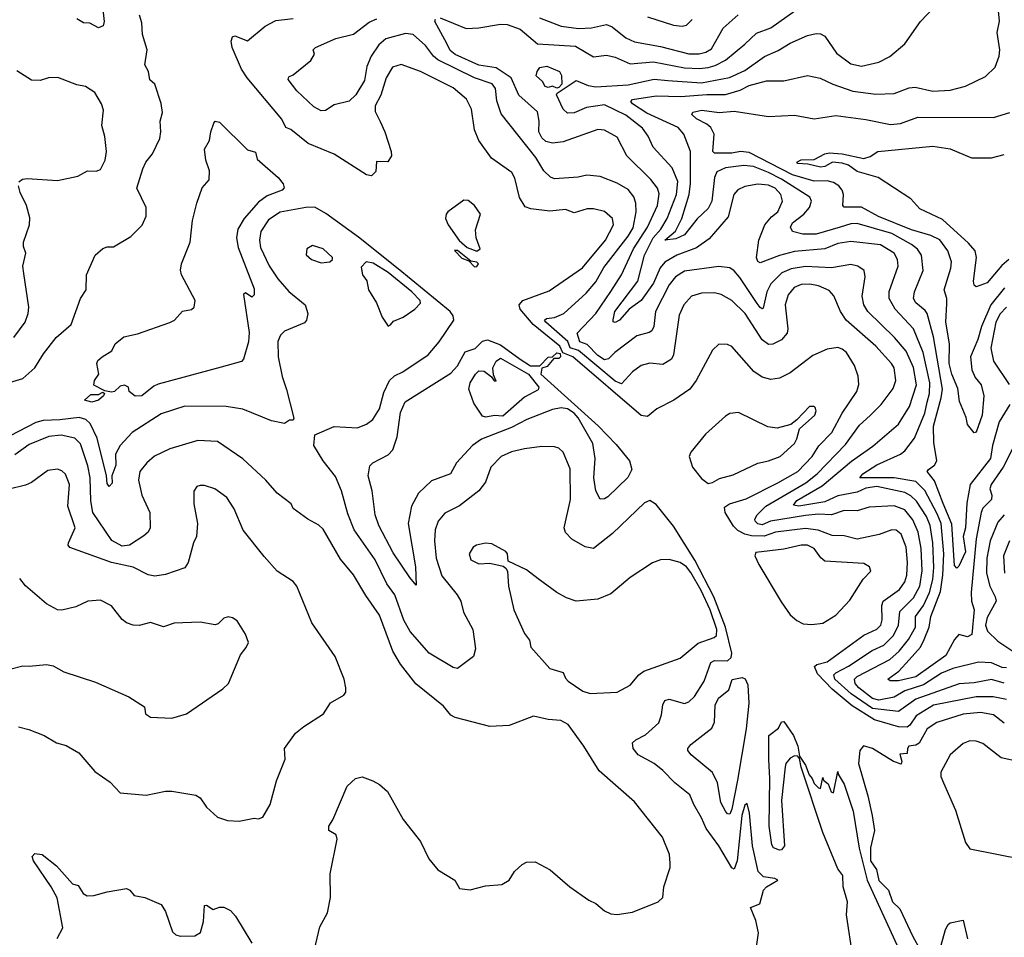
# Model space of a CAD drawing. Extents: x 1246169 to 1426871, y 660025 to 763458.
# Tile 139 of 256: x 1301221 to 1305775, y 710262 to 714504. Entities that reach past the tile are written whole.
import ezdxf

# ---------------------------------------------------------------- set-up
doc = ezdxf.new("R2010")
doc.units = 0

msp = doc.modelspace()

# ---------------------------------------------------------------- linework, layer by layer
at = {"layer": '0CON20XD'}
for points in [[(1301601.2, 714595), (1301611.2, 714495), (1301606.7, 714475), (1301585, 714466.2), (1301545, 714488), (1301515, 714488.8), (1301485, 714508)], [(1305820.7, 712535), (1305769.2, 712435), (1305713.9, 712355), (1305708.2, 712335), (1305716.7, 712305), (1305715.4, 712285), (1305676.4, 712245), (1305668.5, 712225), (1305645.5, 712104.5), (1305621.4, 711855), (1305622.9, 711815), (1305635.2, 711775), (1305625, 711661.9), (1305605, 711651.1), (1305565, 711660.8), (1305545, 711638.1), (1305503.8, 711565), (1305365, 711465.5), (1305285, 711447.4), (1305247, 711447), (1305236, 711455), (1305287.8, 711492.2), (1305335.5, 711544.5), (1305386.9, 711603.1), (1305405, 711637.6), (1305427.3, 711695), (1305434.5, 711745), (1305479.5, 711860.5), (1305490.8, 711935), (1305494.9, 712034.9), (1305482.2, 712175), (1305465, 712220), (1305407.1, 712327.1), (1305365, 712369), (1305265, 712386.4), (1305106.7, 712385), (1305121.2, 712405), (1305185, 712446.5), (1305295, 712495.3), (1305315, 712510.7), (1305360.2, 712569.8), (1305407.6, 712685), (1305418.1, 712735), (1305429.2, 712775), (1305431, 712825), (1305399.8, 712965), (1305354.8, 713075), (1305270.3, 713165), (1305242.2, 713215), (1305242.4, 713247.6), (1305283.3, 713365), (1305281.6, 713395), (1305265, 713424.6), (1305202.4, 713462.4), (1305065, 713478.4), (1305005, 713468.7), (1304945, 713444.8), (1304805, 713432.6), (1304735, 713414.3), (1304645, 713380), (1304635, 713386), (1304629.2, 713405), (1304639.7, 713485), (1304666.6, 713555), (1304697.9, 713592.1), (1304727.1, 713615), (1304749.4, 713665), (1304741.9, 713695), (1304715, 713724.8), (1304685, 713739.3), (1304635, 713743.3), (1304575, 713733.3), (1304542.3, 713717.7), (1304524.6, 713695), (1304497.2, 713592.8), (1304409.3, 713490.7), (1304351.7, 713448.3), (1304260, 713415), (1304205, 713383), (1304183.4, 713356.6), (1304152, 713285), (1304095.8, 713205), (1304039.5, 713165), (1303995, 713114.4), (1303975, 713103.3), (1303966.4, 713106.4), (1303965.7, 713115.7), (1303974.1, 713155), (1304079.2, 713295), (1304110.2, 713415), (1304150.3, 713495), (1304185.5, 713535), (1304215.5, 713585), (1304258.3, 713695), (1304264.8, 713755), (1304238.5, 713818.5), (1304150.4, 713915), (1304128, 713965), (1304101.8, 714001.8), (1304025, 714062.7), (1303925, 714110.3), (1303842.8, 714097.2), (1303785, 714072.7), (1303755, 714071.1), (1303735, 714090), (1303704.3, 714155.7), (1303706, 714164), (1303795, 714222.5), (1303849.8, 714199.8), (1303885, 714193.3), (1304035, 714202), (1304155, 714229.2), (1304218, 714222), (1304375, 714211.7), (1304503.7, 714236.3), (1304575, 714268.7), (1304665, 714332.9), (1304729.2, 714360.8), (1304785, 714394.6), (1304865, 714430), (1304905, 714439.5), (1304925, 714438.9), (1304945, 714428.1), (1304998.3, 714348.3), (1305065, 714299.7), (1305115, 714288.5), (1305195, 714308.2), (1305245, 714333.3), (1305315, 714392.9), (1305387.5, 714495), (1305481.4, 714595)], [(1305015.1, 713544.9), (1304905, 713512.9), (1304843, 713513), (1304794.7, 713524.7), (1304786.5, 713545), (1304795.4, 713565), (1304847.1, 713605), (1304874.2, 713635.8), (1304882.9, 713665), (1304875, 713683.1), (1304745, 713766.2), (1304685, 713797.2), (1304615, 713824.8), (1304570.7, 713829.3), (1304485, 713818.8), (1304445, 713800.3), (1304433.7, 713775), (1304422.3, 713665), (1304405, 713630.5), (1304355, 713583.4), (1304295, 713509.6), (1304255, 713490.3), (1304205, 713484.4), (1304253.6, 713526.4), (1304283.3, 713585), (1304317.1, 713695), (1304322.8, 713747.2), (1304323.8, 713893.8), (1304292.9, 713975), (1304266, 714006), (1304121.1, 714071.1), (1304055, 714114.4), (1304046.7, 714125), (1304054.6, 714135), (1304165, 714151.7), (1304278.2, 714148.2), (1304398.4, 714158.4), (1304485, 714158.4), (1304552.6, 714177.4), (1304595, 714199.7), (1304675, 714221.5), (1304755, 714220.4), (1304865, 714246.5), (1304923.1, 714233.1), (1304982.5, 714205), (1305075, 714174.1), (1305180.2, 714159.8), (1305265, 714163.1), (1305335, 714188.8), (1305362.6, 714192.6), (1305445, 714173.2), (1305525, 714177.7), (1305595, 714196.2), (1305688.6, 714241.4), (1305732.9, 714285), (1305750.8, 714335), (1305754.1, 714364.1), (1305741.2, 714445), (1305752.7, 714497.3), (1305748.8, 714545)], [(1301173.9, 712826.1), (1301235, 712845.2), (1301290.5, 712895), (1301331, 712959), (1301390, 713035), (1301458.9, 713095), (1301501.9, 713215), (1301528, 713255), (1301529.2, 713325), (1301570, 713415), (1301605, 713446.2), (1301625, 713453.3), (1301655, 713453.8), (1301735, 713501.2), (1301786.4, 713553.6), (1301805.6, 713595), (1301805.6, 713635), (1301762.2, 713725), (1301790.6, 713815), (1301804, 713845), (1301835, 713883.3), (1301869.4, 713955), (1301873.6, 713985), (1301870, 714035), (1301880.6, 714075), (1301874.4, 714115.6), (1301845.6, 714205), (1301823.2, 714225), (1301815.6, 714265), (1301799.6, 714295), (1301810, 714365), (1301788, 714435), (1301785, 714490), (1301774.5, 714525)], [(1305785, 711360.5), (1305723.2, 711373.2), (1305645, 711373.5), (1305447.8, 711335), (1305366.8, 711285), (1305338.1, 711241.9), (1305325, 711232.5), (1305285, 711234.8), (1305175, 711267.2), (1305071.9, 711331.9), (1304978.4, 711408.4), (1304910.3, 711480.3), (1304897.1, 711512.9), (1304907.5, 711522.5), (1304955, 711535.7), (1305125, 711658.8), (1305185, 711685.4), (1305203.2, 711705), (1305210.1, 711729.9), (1305208.1, 711795), (1305214.7, 711815), (1305290.8, 711869.2), (1305314.2, 711905), (1305324.3, 711935), (1305327.9, 711995), (1305320.6, 712065), (1305297.5, 712125), (1305275, 712143.1), (1305255, 712145.4), (1305196.4, 712123.6), (1305095, 712101.6), (1305035, 712117.2), (1304978.7, 712118.7), (1304914.3, 712144.3), (1304855, 712151), (1304715.9, 712134.1), (1304664.4, 712115.6), (1304605, 712117.3), (1304574.6, 712124.6), (1304541.9, 712141.9), (1304522.2, 712162.2), (1304484.2, 712225), (1304480.4, 712249.6), (1304503.3, 712265), (1304581.4, 712288.6), (1304727.2, 712362.8), (1304819.4, 712415), (1304886.8, 712485), (1304916.5, 712533.5), (1304976.7, 712595), (1305025.2, 712684.8), (1305092.1, 712785), (1305102.4, 712817.6), (1305099.2, 712855), (1305082.3, 712905), (1305044.4, 712965), (1305025, 712981.2), (1305005, 712988.5), (1304955, 712980.5), (1304889.1, 712950.9), (1304785, 712870.8), (1304735, 712846.2), (1304695, 712839.6), (1304655, 712851.5), (1304616.7, 712876.7), (1304515, 712992.9), (1304495, 713002.9), (1304455, 713003.8), (1304425, 712976), (1304348.9, 712835), (1304320.6, 712795), (1304245.8, 712745), (1304168, 712705), (1304125, 712669.4), (1304095, 712673.8), (1303778.5, 712945), (1303733, 712963), (1303719.1, 712995), (1303595.1, 713095.1), (1303535.8, 713165), (1303530.8, 713185), (1303548.1, 713205), (1303669.4, 713250.6), (1303823.5, 713356.5), (1303929.6, 713485), (1303967.6, 713555), (1303962.7, 713585), (1303926.3, 713616.3), (1303875, 713629.8), (1303845, 713629.2), (1303785, 713611.6), (1303745, 713626.2), (1303672.1, 713617.9), (1303585, 713628.9), (1303558.2, 713638.2), (1303532.4, 713682.4), (1303510.4, 713770.4), (1303497.6, 713797.6), (1303403.6, 713863.6), (1303344.5, 713945), (1303323.6, 713995), (1303310.6, 714090.6), (1303287, 714137), (1303225, 714189.1), (1303075, 714264.1), (1302985, 714296.7), (1302945, 714284.2), (1302916.2, 714235), (1302890.3, 714155), (1302864.5, 714105), (1302865, 714080), (1302887.5, 714032.5), (1302909.2, 713985), (1302939.2, 713895), (1302940, 713875), (1302923.9, 713846.1), (1302871.7, 713848.3), (1302867.9, 713802.1), (1302847.5, 713782.5), (1302825, 713786.2), (1302675, 713881.6), (1302555, 713931.2), (1302475.5, 713995.5), (1302451.8, 714005), (1302433.5, 714043.5), (1302272.2, 714235), (1302246.7, 714275), (1302203.7, 714375), (1302198.1, 714405), (1302205.6, 714424.4), (1302215, 714428.9), (1302275, 714406.1), (1302355.9, 714474.1), (1302405, 714500.8), (1302485, 714509.4)], [(1305775, 711436.4), (1305715, 711454), (1305635, 711438.4), (1305566.4, 711433.6), (1305365, 711362.6), (1305285, 711305.2), (1305165, 711319.4), (1305066.4, 711386.4), (1304991.7, 711455), (1304985.8, 711475), (1304995.9, 711484.1), (1305054.1, 711515), (1305163, 711587), (1305217.3, 711612.7), (1305262.6, 711657.4), (1305285.2, 711705), (1305291.9, 711768.1), (1305355, 711830.8), (1305383.9, 711885), (1305395.7, 711955.7), (1305390.2, 712059.8), (1305375.9, 712135), (1305351.8, 712191.8), (1305315, 712237.6), (1305265, 712256.7), (1305149.4, 712250.6), (1305095, 712233.3), (1305034, 712234), (1304975, 712214.8), (1304915, 712217.9), (1304855, 712212.3), (1304694.1, 712185.9), (1304655, 712168.6), (1304635, 712172.9), (1304622.5, 712185), (1304621.1, 712195), (1304631.2, 712215), (1304671.9, 712255), (1304856.7, 712363.3), (1304908.9, 712405), (1305039.9, 712540.1), (1305105, 712630), (1305155, 712673.8), (1305205.4, 712725), (1305261.5, 712798.5), (1305272.7, 712835), (1305265.3, 712895), (1305253.8, 712915), (1305180.8, 712995), (1305043.8, 713115), (1305017.7, 713155), (1304987.1, 713227.1), (1304965, 713251.5), (1304915, 713273.6), (1304875, 713281.4), (1304835, 713280), (1304803.1, 713265), (1304775, 713231.9), (1304761.3, 713185), (1304773.5, 713075), (1304770, 713055), (1304745, 713023.5), (1304705, 713004.4), (1304685, 713001.4), (1304655, 713024.2), (1304575.8, 713145), (1304515, 713205.3), (1304465, 713232.7), (1304435, 713241.3), (1304375, 713239.4), (1304328.6, 713225), (1304293.3, 713185), (1304271.7, 713138.3), (1304244.6, 712955), (1304235.5, 712935), (1304195, 712910.4), (1304135, 712915.5), (1304095, 712904.5), (1304055, 712875.5), (1304005, 712820.8), (1303975, 712832.1), (1303805, 712973.7), (1303766.6, 712986.6), (1303755.4, 713015.4), (1303654.1, 713105), (1303648.5, 713115), (1303656.9, 713123.1), (1303695, 713127.5), (1303737.9, 713145), (1303840.1, 713239.9), (1303885, 713292.3), (1303922, 713358), (1304035, 713503.6), (1304057.8, 713542.2), (1304071.5, 713615), (1304070.5, 713655), (1304061.2, 713685), (1304035, 713718.8), (1303985, 713748.2), (1303905, 713779.5), (1303844.6, 713785.4), (1303803.8, 713776.2), (1303695, 713768.8), (1303675.4, 713775.4), (1303645, 713804.4), (1303607.4, 713867.4), (1303448.3, 714068.3), (1303428, 714128), (1303421.8, 714185), (1303406.7, 714206.7), (1303324.5, 714234.5), (1303155, 714318.9), (1303134.7, 714335), (1303096.9, 714385), (1303040.8, 714435), (1303005, 714439.4), (1302914.6, 714415), (1302882, 714388), (1302845.7, 714335), (1302827, 714287), (1302815, 714223.1), (1302775, 714156.9), (1302745, 714126.9), (1302675, 714110), (1302635, 714084.4), (1302615, 714082.9), (1302580.8, 714100.8), (1302502, 714175), (1302462.3, 714227.7), (1302465, 714240), (1302485, 714248.8), (1302567.5, 714315), (1302583.8, 714345), (1302578.8, 714365), (1302588.8, 714375), (1302683.4, 714416.6), (1302765, 714437.2), (1302837.5, 714492.5), (1302873, 714507)], [(1305785, 711507.6), (1305765, 711509.3), (1305715, 711529.7), (1305656.1, 711533.9), (1305537.1, 711505), (1305485, 711482.4), (1305401.4, 711428.6), (1305315, 711400.9), (1305265, 711372.3), (1305195, 711357.4), (1305165, 711366.1), (1305101.9, 711415), (1305084.8, 711435), (1305082.4, 711455), (1305095, 711467.3), (1305245, 711546.1), (1305289.3, 711585), (1305331.9, 711638.1), (1305364.3, 711695), (1305364.4, 711745), (1305400.9, 711795), (1305429.2, 711855), (1305444.1, 711915), (1305449.4, 711970.6), (1305445.1, 712085), (1305431.8, 712165), (1305415, 712207.6), (1305368.3, 712278.3), (1305342.9, 712302.9), (1305315, 712317.8), (1305185, 712346.2), (1305135, 712337.6), (1305095, 712319.6), (1305005, 712302.4), (1304945.3, 712274.7), (1304824.9, 712254.9), (1304800.1, 712260.1), (1304815, 712281.3), (1304931.8, 712348.2), (1305067.7, 712462.3), (1305167.1, 712532.9), (1305285, 712634.6), (1305336.7, 712715), (1305368.8, 712815), (1305355.7, 712895.7), (1305320.7, 712970.7), (1305267.8, 713035), (1305143.9, 713155), (1305125.3, 713185), (1305117.2, 713225), (1305132.1, 713315), (1305126.9, 713345), (1305098, 713365), (1305065, 713372.1), (1304975, 713356.2), (1304855, 713363), (1304788.6, 713351.4), (1304746.4, 713333.6), (1304695, 713283.2), (1304676.5, 713245), (1304659.3, 713170.7), (1304655, 713166.9), (1304645, 713173.8), (1304631.1, 713191.1), (1304551.7, 713311.7), (1304525, 713343.5), (1304505, 713356.4), (1304455, 713362.7), (1304295, 713341.2), (1304253.8, 713315), (1304225, 713278.5), (1304161.1, 713155), (1304153.1, 713085), (1304144.7, 713065.3), (1304133, 713057), (1304075, 713041.6), (1303973.8, 712965), (1303944.8, 712935.2), (1303925, 712931.6), (1303895, 712951.8), (1303845, 713002.6), (1303811.7, 713015), (1303798.8, 713055), (1303885, 713145.4), (1303955, 713247.3), (1304004.3, 713325), (1304059.8, 713445), (1304125.2, 713545), (1304171.3, 713645), (1304179, 713699), (1304171.3, 713725), (1304139.6, 713765), (1304029.2, 713875), (1303985, 713960.6), (1303925, 713992.5), (1303895, 713995.4), (1303735, 713939.1), (1303685, 713933.1), (1303655, 713940), (1303635, 713957.3), (1303621.4, 713985), (1303624, 714035), (1303615, 714077.1), (1303529.4, 714155), (1303493.5, 714235), (1303425, 714281.6), (1303345, 714293.2), (1303235, 714342.2), (1303211.9, 714361.9), (1303195.9, 714394.1), (1303140.6, 714495), (1303144.2, 714505.8)], [(1303165, 714512.1), (1303285, 714463.5), (1303345, 714466.3), (1303445, 714483.7), (1303475, 714481.5), (1303535, 714459.7), (1303615, 714391.9), (1303792, 714382), (1303875, 714332.3), (1303935, 714339.5), (1303975, 714330.4), (1304045, 714300.3), (1304151.7, 714308.3), (1304295, 714281.6), (1304365, 714278.2), (1304405, 714283.1), (1304438, 714292), (1304485, 714316), (1304575, 714390.8), (1304628, 714442), (1304695, 714466.8), (1304805.6, 714544.4)], [(1303625, 714512.9), (1303725, 714473.4), (1303805, 714462.5), (1303865, 714466.7), (1303935, 714481.6), (1303961.5, 714471.5), (1304025, 714420.3), (1304065, 714401.2), (1304185, 714379.2), (1304315, 714345.9), (1304364.1, 714345.9), (1304395, 714353), (1304420.6, 714369.4), (1304475.2, 714464.8), (1304544.2, 714525.8)], [(1304125, 714517.5), (1304245, 714478.8), (1304285, 714473.3), (1304305, 714478.8), (1304331.4, 714505)], [(1303705, 714186.7), (1303685, 714195.8), (1303665, 714190.8), (1303651.9, 714195), (1303638.8, 714218.8), (1303610, 714245), (1303614, 714265), (1303626.9, 714283.1), (1303658.3, 714288.3), (1303717.5, 714265), (1303726.1, 714246.1), (1303728.8, 714205), (1303715, 714190), (1303705, 714186.7)], [(1301216.1, 713753.9), (1301233.6, 713766.4), (1301255, 713768.9), (1301395, 713760.8), (1301488.9, 713781.1), (1301534.5, 713805.5), (1301575, 713803.5), (1301595, 713811.1), (1301616.2, 713855), (1301622.2, 713895), (1301614.4, 713964.4), (1301600.8, 714015), (1301608, 714085), (1301599.2, 714115), (1301567.9, 714167.9), (1301525, 714194.4), (1301485, 714202.2), (1301397.3, 714237.3), (1301354.3, 714235.7), (1301315, 714223.1), (1301275, 714224.5), (1301207.4, 714267.4)], [(1305775.9, 713264.1), (1305713.4, 713185), (1305668.9, 713085), (1305652.9, 713025), (1305619, 712945), (1305624.4, 712885), (1305640.1, 712850.1), (1305667.9, 712815), (1305679.6, 712765), (1305672.5, 712675), (1305645, 712596.2), (1305635, 712594), (1305605, 712632.5), (1305598.6, 712665), (1305568.3, 712738.3), (1305559.3, 712799.3), (1305532.3, 712865), (1305520.4, 712915), (1305520.7, 713005), (1305504.1, 713105), (1305509, 713191), (1305509.8, 713215), (1305496.2, 713255), (1305528.3, 713355), (1305530.5, 713385), (1305513.6, 713435), (1305476.2, 713486.2), (1305435, 713506.6), (1305345, 713532.9), (1305193.6, 713593.6), (1305115, 713636.7), (1305035, 713637.1), (1305028.1, 713645), (1305031.3, 713695), (1305025.3, 713715), (1305009.4, 713735), (1304985, 713750.4), (1304955, 713758.4), (1304895, 713757.4), (1304795, 713786.4), (1304595, 713889.5), (1304555, 713893.7), (1304515, 713886.5), (1304435, 713886.5), (1304427.3, 713895), (1304433.3, 713975), (1304417.8, 714005), (1304399.6, 714020.4), (1304350.7, 714045), (1304329.2, 714065), (1304333.6, 714076.4), (1304375.2, 714085.2), (1304455.3, 714074.7), (1304525, 714081.2), (1304685, 714056.2), (1304805, 714062.1), (1304895, 714045.5), (1304995, 714060.4), (1305135, 714042.4), (1305248.8, 714018.8), (1305295, 714023.8), (1305375, 714053.5), (1305725, 714052.2), (1305801.2, 714075)], [(1301755, 712763.8), (1301726.7, 712785), (1301723.3, 712805), (1301705, 712814), (1301685, 712810), (1301658.8, 712785), (1301645, 712781.9), (1301615, 712787.5), (1301564, 712814), (1301566.7, 712835), (1301586, 712865), (1301576.7, 712915), (1301582.3, 712927.7), (1301602.5, 712945), (1301646.4, 712973.6), (1301662.5, 713005), (1301701.7, 713038.3), (1301765, 713052), (1301915.8, 713104.2), (1301935.9, 713114.1), (1301973.4, 713156.6), (1302015, 713164), (1302028, 713175), (1302031.9, 713205), (1301968.9, 713325), (1301964.6, 713345.4), (1301969.5, 713375), (1302009.2, 713475), (1302019.4, 713575), (1302039.2, 713655), (1302065, 713726.2), (1302096.4, 713763.6), (1302098.2, 713805), (1302081.2, 713855), (1302075.7, 713905), (1302098.8, 713945), (1302104.3, 713985.7), (1302118.9, 714025), (1302125.5, 714034.5), (1302145, 714030), (1302275, 713902.7), (1302312, 713892), (1302319.1, 713859.1), (1302416.9, 713775), (1302438.8, 713745), (1302443.5, 713726.5), (1302434.4, 713715), (1302365, 713689.6), (1302325, 713660), (1302258.5, 713585), (1302230.2, 713535), (1302224.1, 713495), (1302230.4, 713450.4), (1302305, 713260), (1302305, 713232.5), (1302295, 713221.2), (1302265, 713241.2), (1302256.2, 713233.8), (1302282.4, 713057.6), (1302279.2, 713015), (1302255.6, 712935), (1302246.2, 712923.8), (1302152.9, 712897.1), (1301861.7, 712818.3), (1301841.1, 712808.9), (1301785, 712764.4), (1301755, 712763.8)], [(1305795.4, 713395), (1305763.3, 713366.7), (1305695, 713287.1), (1305645, 713268.8), (1305636, 713276), (1305632.9, 713295), (1305647.1, 713405), (1305640, 713435), (1305609.9, 713469.9), (1305489.6, 713579.6), (1305385, 713628.8), (1305343.3, 713675), (1305191.2, 713775), (1305095, 713801.5), (1305055, 713831.1), (1305025, 713840.6), (1304980, 713845), (1304944.2, 713825.8), (1304925, 713822.3), (1304866, 713836), (1304819.5, 713839.5), (1304815.7, 713845), (1304835.2, 713855.2), (1304895, 713857), (1304945, 713884.2), (1304965, 713888.7), (1305025, 713883.1), (1305125, 713861.8), (1305155, 713872), (1305190, 713895), (1305445, 713919.4), (1305525, 713906.9), (1305622.5, 713865), (1305715, 713865.6), (1305775, 713880.9)], [(1301192.9, 713035), (1301245.7, 713105), (1301260, 713145), (1301262.9, 713175), (1301239.2, 713330.8), (1301235.7, 713365), (1301248.8, 713425), (1301238.1, 713455), (1301238.6, 713475), (1301265.5, 713555), (1301267.8, 713587.8), (1301251.9, 713645), (1301223.3, 713705), (1301214.3, 713735)], [(1304620, 710155), (1304637.5, 710282.5), (1304625, 710340), (1304601.2, 710398.8), (1304643.9, 710416.1), (1304661.2, 710478.8), (1304675.7, 710494.3), (1304727.5, 710525), (1304713, 710533), (1304660.4, 710540.4), (1304635.7, 710565.7), (1304610.9, 710685), (1304596.2, 710836.2), (1304585, 710880), (1304575, 710872.5), (1304561.6, 710825), (1304538.9, 710615), (1304525, 710576.7), (1304515, 710582.5), (1304455, 710684), (1304395.7, 710765), (1304374.5, 710814.5), (1304338.1, 710875), (1304320.7, 710920.7), (1304251.4, 710975), (1304195, 711032.9), (1304155, 711064.5), (1304081.1, 711105), (1304057.8, 711135), (1304055, 711160), (1304070, 711175), (1304115, 711197.5), (1304176.4, 711253.6), (1304189.5, 711290.5), (1304195, 711336.7), (1304205, 711356.9), (1304225, 711362.5), (1304295, 711342.2), (1304315, 711350.6), (1304342.2, 711375), (1304387.3, 711445), (1304417.4, 711532.6), (1304435, 711542), (1304495, 711540.2), (1304512.1, 711555), (1304515.4, 711574.6), (1304485.6, 711695.6), (1304431, 711835), (1304343.3, 712005), (1304245, 712162.6), (1304165, 712262.2), (1304135, 712280.9), (1304110.1, 712269.9), (1303962.1, 712127.9), (1303875, 712059.5), (1303836.4, 712066.4), (1303775, 712101.5), (1303745, 712132.5), (1303738.5, 712155), (1303767.7, 712285), (1303767.4, 712427.4), (1303734.2, 712505), (1303715, 712522.9), (1303695, 712529.1), (1303635, 712530), (1303555, 712520), (1303495, 712505.3), (1303448.1, 712485), (1303399.4, 712435), (1303375.6, 712365), (1303344.6, 712325.4), (1303255, 712255.7), (1303187.3, 712222.7), (1303155.6, 712185), (1303142.9, 712145), (1303138.9, 712095), (1303146.6, 712015), (1303173.4, 711933.4), (1303244.6, 711845), (1303260.9, 711815), (1303272.9, 711765), (1303316, 711685), (1303328.8, 711595), (1303319.5, 711560.5), (1303245, 711504), (1303225, 711508.6), (1303115, 711575.6), (1303026.2, 711675), (1302997.1, 711727.1), (1302955.3, 711845), (1302919.2, 711895), (1302865, 712006.5), (1302767.6, 712145), (1302738.8, 712218.8), (1302709.2, 712325), (1302681.7, 712391.7), (1302624.4, 712465), (1302581.4, 712535), (1302586.2, 712583.8), (1302675, 712622.5), (1302782.7, 712617.3), (1302825, 712634.5), (1302854, 712656), (1302885, 712704.2), (1302905, 712780), (1302930.9, 712835), (1302955, 712856.9), (1302993.5, 712876.5), (1303110, 712955), (1303160.6, 713015), (1303229.1, 713115), (1303226.3, 713135), (1303212, 713155), (1302971.9, 713351.9), (1302788.1, 713498.1), (1302637.2, 713607.2), (1302585, 713637.3), (1302543.9, 713636.1), (1302425, 713614.7), (1302370.8, 713579.2), (1302335.4, 713525), (1302329.2, 713485), (1302335, 713450), (1302375, 713365.7), (1302415, 713305.6), (1302465, 713246.7), (1302540.8, 713185), (1302553.1, 713145), (1302546.7, 713115), (1302537.5, 713102.5), (1302445, 713063.3), (1302426.5, 713045), (1302415, 713016.2), (1302415.7, 712945), (1302434.1, 712854.1), (1302454, 712794), (1302488.8, 712661.2), (1302485, 712652.5), (1302468.3, 712651.7), (1302445, 712637.5), (1302385, 712650), (1302253.4, 712703.4), (1302175.4, 712715.4), (1301985, 712717.4), (1301875, 712681.5), (1301741.5, 712595), (1301685.3, 712535), (1301663.2, 712495), (1301665.2, 712445), (1301647, 712395), (1301648.5, 712361.5), (1301635, 712345.5), (1301625, 712360), (1301622.3, 712395), (1301578.4, 712568.4), (1301547, 712637), (1301526, 712656), (1301495, 712664.8), (1301406.5, 712653.5), (1301329.2, 712650.8), (1301295, 712641.9), (1301135, 712558.7)], [(1303335, 713434.2), (1303350, 713445), (1303332, 713495), (1303328.3, 713531.7), (1303351.9, 713605), (1303325, 713645.5), (1303295, 713668.6), (1303275, 713670), (1303201.2, 713615), (1303192.5, 713605), (1303189.4, 713585), (1303202.2, 713555), (1303253.5, 713483.5), (1303290.3, 713450.3), (1303335, 713434.2)], [(1305800.8, 712725), (1305751.6, 712645), (1305720, 712535), (1305711.2, 712475), (1305616.5, 712355), (1305601.7, 712268.3), (1305595.5, 712155), (1305585.2, 712115), (1305595, 712043.1), (1305565, 711977.3), (1305555, 711968.1), (1305545, 711980), (1305532.3, 712172.3), (1305492.6, 712267.4), (1305452.6, 712372.6), (1305418.8, 712415), (1305423.8, 712425), (1305452, 712445), (1305462.5, 712465), (1305449.3, 712549.3), (1305447.7, 712625), (1305483.6, 712755), (1305488.6, 712795), (1305447.8, 713037.8), (1305417.5, 713145), (1305409.1, 713159.1), (1305365.4, 713195), (1305355.3, 713215), (1305359.4, 713245), (1305400, 713345), (1305391.6, 713415), (1305372.8, 713442.8), (1305345.9, 713465), (1305255, 713516), (1305095, 713561.6), (1305065, 713559.8), (1305015.1, 713544.9)], [(1302615, 713380), (1302655, 713383.8), (1302667.5, 713395), (1302667.5, 713405), (1302625, 713443.8), (1302575, 713459.2), (1302548.8, 713445), (1302546.1, 713416.1), (1302570, 713395), (1302615, 713380)], [(1303325, 713361.2), (1303335, 713362.5), (1303342.5, 713375), (1303335, 713382.5), (1303307.5, 713387.5), (1303245, 713437.5), (1303232.5, 713437.5), (1303265, 713402), (1303298.3, 713388.3), (1303325, 713361.2)], [(1302925, 713087.5), (1302935, 713093.3), (1302949.4, 713110.6), (1302995, 713128.1), (1303048.6, 713165), (1303075, 713194), (1303072.5, 713205), (1303035.2, 713245), (1302925, 713335.2), (1302855, 713378.5), (1302822.5, 713385), (1302800.7, 713359.3), (1302806.7, 713325), (1302826.8, 713296.8), (1302834.2, 713255), (1302871.4, 713195), (1302897.9, 713127.9), (1302925, 713087.5)], [(1305784.6, 713175.4), (1305755.4, 713144.6), (1305735.1, 713104.9), (1305712.4, 712985), (1305725.7, 712925), (1305797.8, 712817.8)], [(1303055, 711890), (1303025, 711924.6), (1302948.6, 712038.6), (1302881.6, 712165), (1302864.7, 712215), (1302850.4, 712325), (1302832.1, 712395), (1302839.4, 712440.6), (1302854.5, 712455.5), (1302925, 712492.5), (1302946.6, 712515), (1302966, 712575), (1302981.7, 712688.3), (1303003, 712737), (1303215, 712869.2), (1303245.9, 712904.1), (1303281, 712969), (1303327, 712983), (1303361.9, 713018.1), (1303385, 713023.2), (1303445, 713000.5), (1303535, 712934.9), (1303583.1, 712903.1), (1303627.2, 712902.8), (1303665, 712943.7), (1303685, 712945.1), (1303705, 712963.5), (1303720.6, 712960.6), (1303722, 712945), (1303715, 712937.9), (1303692, 712938), (1303660.1, 712899.9), (1303635, 712892.1), (1303631, 712865), (1303896, 712626), (1303980.2, 712540.2), (1304040.7, 712465), (1304052.4, 712425), (1304032.9, 712387.1), (1303941.7, 712298.3), (1303925, 712288.5), (1303905, 712287.5), (1303885.4, 712325), (1303876.2, 712385), (1303883.1, 712475), (1303871.7, 712545), (1303803.7, 712663.7), (1303785, 712684.6), (1303754.2, 712704.2), (1303725, 712709.7), (1303685, 712701.5), (1303565.8, 712655), (1303495, 712617.8), (1303357.3, 712565), (1303315.3, 712535), (1303240.9, 712455), (1303212.9, 712405), (1303125, 712371.2), (1303064.7, 712315), (1303032.4, 712255), (1303017.9, 712175), (1303051.2, 711975), (1303055, 711890)], [(1303376.1, 712666.1), (1303361.5, 712671.5), (1303320.6, 712730.6), (1303298.1, 712795), (1303304.3, 712825), (1303328.3, 712865), (1303345, 712880.4), (1303368.6, 712878.6), (1303402.3, 712852.3), (1303415, 712833.7), (1303425, 712832), (1303412.1, 712862.1), (1303409.4, 712895), (1303425, 712925.4), (1303445, 712938.3), (1303574.8, 712865), (1303621.4, 712805), (1303618.1, 712791.9), (1303555, 712758.8), (1303455, 712671.1), (1303416.7, 712673.3), (1303376.1, 712666.1)], [(1301555, 712735.6), (1301520, 712745), (1301549.7, 712770.3), (1301585, 712771.2), (1301605, 712782.5), (1301612.5, 712775), (1301608, 712765), (1301585, 712744.5), (1301555, 712735.6)], [(1304405, 712359.4), (1304425, 712364), (1304457, 712383), (1304520.2, 712399.8), (1304635, 712453.8), (1304685, 712463.8), (1304737.5, 712485), (1304804.4, 712545), (1304815.8, 712565.8), (1304827.5, 712612.5), (1304897.8, 712675), (1304904.2, 712695), (1304900.5, 712710.5), (1304895, 712716), (1304873.3, 712715), (1304815.9, 712654.1), (1304787.1, 712632.9), (1304725, 712615.6), (1304681.4, 712621.4), (1304545, 712688.1), (1304505, 712683.1), (1304485, 712671.4), (1304393.1, 712586.9), (1304325.7, 712504.3), (1304317.1, 712485), (1304332, 712435), (1304375, 712383.3), (1304405, 712359.4)], [(1302584, 710205), (1302609.5, 710310.5), (1302644, 710375), (1302657.5, 710445), (1302656.2, 710555), (1302688.8, 710715), (1302684.3, 710735), (1302650, 710755), (1302650, 710775), (1302669.2, 710805), (1302735, 710960), (1302774.5, 710995.5), (1302805, 711002.9), (1302854.4, 710984.4), (1302885, 710968), (1302921.2, 710935), (1302995, 710806.7), (1303074.3, 710704.3), (1303113.8, 710625), (1303155, 710573.8), (1303233.3, 710525), (1303255, 710486.7), (1303305, 710481.2), (1303375, 710498.8), (1303450, 710505), (1303483.9, 710526.1), (1303510, 710565), (1303545, 710598.8), (1303565, 710608.8), (1303605, 710610), (1303675, 710574.2), (1303765, 710494.3), (1303853, 710433), (1303885, 710418), (1303925, 710384.4), (1303955, 710370), (1303985, 710367.1), (1304055, 710377.8), (1304174, 710425), (1304196, 710445), (1304200, 710495), (1304230, 710585), (1304230, 710605), (1304225.6, 710645), (1304193.5, 710725), (1304065, 710887.1), (1303901.4, 711031.4), (1303830, 711145), (1303758, 711245), (1303724.3, 711264.3), (1303665, 711268.1), (1303596.8, 711283.2), (1303485, 711241.4), (1303395, 711235.7), (1303235, 711278.2), (1303215, 711288.6), (1303180.2, 711330.2), (1303052.9, 711432.9), (1302982, 711525), (1302945.8, 711585), (1302885, 711750.5), (1302821.4, 711841.4), (1302765, 711938), (1302705, 712009.2), (1302625, 712148.6), (1302605, 712167.1), (1302554, 712195), (1302485, 712244), (1302476.2, 712265), (1302411.9, 712315), (1302359.4, 712375), (1302253.1, 712473.1), (1302135, 712553.3), (1302045, 712558.9), (1301915, 712519.6), (1301844.3, 712485.7), (1301808.6, 712455), (1301776.4, 712415), (1301770.4, 712375), (1301786.1, 712306.1), (1301821.9, 712225), (1301824.4, 712155), (1301815.4, 712134.6), (1301795, 712117.1), (1301728.6, 712075), (1301695, 712069.7), (1301646.3, 712096.3), (1301559.1, 712225), (1301549.1, 712279.1), (1301547.1, 712385), (1301535, 712440.8), (1301502.2, 712542.2), (1301475, 712569.6), (1301412.4, 712582.4), (1301355, 712576.7), (1301265, 712539.5), (1301197.6, 712492.4)], [(1301214.3, 711234.3), (1301262.3, 711222.3), (1301334.2, 711194.2), (1301391.3, 711161.3), (1301435, 711148), (1301493.8, 711115), (1301567.8, 711027.8), (1301639.4, 710979.4), (1301685, 710928.8), (1301805, 710918), (1301895, 710936.7), (1301923.6, 710936.4), (1302035, 710918), (1302055, 710906.2), (1302085, 710863.3), (1302135, 710816.2), (1302182.3, 710802.3), (1302235, 710798.8), (1302305, 710812.5), (1302325, 710810), (1302345, 710817.5), (1302378.8, 710875), (1302408, 710985), (1302448.8, 711085), (1302446, 711135), (1302496.7, 711205), (1302535, 711236.2), (1302626.2, 711295), (1302657.5, 711345), (1302719.5, 711380.5), (1302728.8, 711395), (1302728.8, 711415), (1302721.2, 711455), (1302679.5, 711559.5), (1302571.9, 711715), (1302503.1, 711885), (1302485, 711906.5), (1302411.4, 711955), (1302351.4, 712021.4), (1302253.8, 712143.8), (1302212.6, 712242.6), (1302179.2, 712295), (1302123.3, 712335), (1302075, 712350.6), (1302055, 712350.8), (1302040, 712345), (1302026.1, 712323.9), (1302026, 712265), (1302043.1, 712175), (1302038.6, 712115), (1302024.4, 712085), (1302000.4, 711995), (1301985, 711970), (1301895, 711938.5), (1301845, 711930.4), (1301815, 711936.8), (1301745, 711972.7), (1301645, 711994.3), (1301452.9, 712062.9), (1301444.2, 712074.2), (1301445.7, 712085), (1301476.4, 712155), (1301443.9, 712255), (1301450.7, 712355), (1301432.6, 712402.6), (1301415, 712418.1), (1301395, 712425.6), (1301350.2, 712419.8), (1301275, 712364.4), (1301248.1, 712351.9), (1301095.4, 712314.6)], [(1305775, 712214), (1305745, 712180.8), (1305709.8, 712095), (1305694.8, 712015), (1305692.5, 711945), (1305707.4, 711885), (1305732.7, 711835), (1305736.7, 711815), (1305695, 711740), (1305687.4, 711705), (1305696.7, 711676.7), (1305745, 711630.6), (1305814.7, 711584.7)], [(1305798.6, 712095), (1305771.1, 712025), (1305776.4, 711945)], [(1303858.9, 711388.9), (1303985, 711394.2), (1304045, 711427.5), (1304085, 711475.6), (1304107.4, 711492.6), (1304275, 711551.8), (1304358.5, 711621.5), (1304433.1, 711646.9), (1304443.3, 711656.7), (1304444.8, 711685.2), (1304413.8, 711775), (1304372.2, 711865), (1304325, 711947.9), (1304305, 711974.6), (1304275, 711994.4), (1304225, 712008.9), (1304185, 712007.1), (1304147.2, 711992.8), (1304045, 711925.7), (1303955, 711849.2), (1303895, 711824.3), (1303795, 711815.6), (1303750.2, 711830.2), (1303705, 711855.7), (1303618.9, 711918.9), (1303565, 711960.8), (1303480, 712000), (1303476.7, 712035), (1303470, 712045), (1303405, 712080), (1303375, 712084), (1303333.3, 712075), (1303318, 712065), (1303300, 712035), (1303307.3, 712007.3), (1303345, 711988), (1303395, 711990.8), (1303457, 711977), (1303468.8, 711968.8), (1303476.7, 711955), (1303482, 711885), (1303506.2, 711775), (1303555, 711666.7), (1303578, 711635), (1303585, 711603.3), (1303673.3, 711505), (1303735, 711486.2), (1303745, 711460), (1303758, 711445), (1303825, 711399.1), (1303858.9, 711388.9)], [(1304885, 711708.1), (1304935, 711714.4), (1304995, 711751.4), (1305060.2, 711819.8), (1305122.1, 711917.9), (1305158, 711955), (1305151.2, 711975), (1305125, 711989.5), (1304945, 712000.8), (1304926.1, 712016.1), (1304895, 712058.9), (1304865, 712074.8), (1304835, 712074.8), (1304755, 712055.2), (1304625, 712041.2), (1304621.4, 712025), (1304639.5, 711985), (1304742.1, 711812.1), (1304785, 711752), (1304815, 711726.3), (1304845, 711710.9), (1304885, 711708.1)], [(1301925, 711274.2), (1301992.5, 711295), (1302160.5, 711409.5), (1302186.2, 711435), (1302242.3, 711567.7), (1302268.8, 711601.2), (1302278.8, 711625), (1302265, 711662.5), (1302226, 711725), (1302205, 711738.9), (1302185, 711743.1), (1302165, 711737.1), (1302138.8, 711711.2), (1302125, 711706.2), (1302055, 711718), (1301935.7, 711714.3), (1301885, 711697.5), (1301825, 711717.1), (1301773, 711703), (1301745.8, 711704.2), (1301715, 711715.8), (1301695, 711730.8), (1301645, 711793.8), (1301595, 711820), (1301535, 711816.2), (1301480.5, 711789.5), (1301415, 711774.2), (1301395, 711775.8), (1301343.9, 711803.9), (1301246.7, 711886.7), (1301220.5, 711920.5)], [(1301175, 711501.4), (1301235, 711516.9), (1301265, 711514.3), (1301345, 711522.5), (1301375, 711516), (1301425, 711489.2), (1301571.7, 711441.7), (1301725, 711373.8), (1301797.7, 711327.7), (1301802.5, 711295), (1301825, 711278.8), (1301925, 711274.2)], [(1304505, 710831.5), (1304495, 710831.8), (1304485, 710844.6), (1304463.5, 710885), (1304447.7, 710975), (1304425, 711022.7), (1304326.4, 711105), (1304310.5, 711125), (1304310.6, 711135), (1304325, 711152.9), (1304422, 711228), (1304434.2, 711255.8), (1304438.1, 711335), (1304452.4, 711367.6), (1304501.5, 711405), (1304516.8, 711453.2), (1304561.9, 711461.9), (1304576.2, 711456.2), (1304589.4, 711429.4), (1304593.8, 711343.8), (1304580.7, 711225), (1304541.5, 710988.5), (1304515.3, 710854.7), (1304505, 710831.5)], [(1305775, 711252.3), (1305725, 711290), (1305665, 711300.2), (1305585, 711292.5), (1305463.3, 711255), (1305417.5, 711225), (1305381.1, 711158.9), (1305365, 711149.8), (1305333.8, 711145), (1305326.7, 711135), (1305325, 711111.2), (1305292.5, 711107.5), (1305300.8, 711075), (1305297.5, 711062.5), (1305261.9, 711075), (1305165, 711134.7), (1305123.6, 711146.4), (1305107.3, 711125), (1305100, 711065), (1305143.9, 710915), (1305163.9, 710823.9), (1305174.1, 710755), (1305155.8, 710675), (1305156.4, 710615), (1305184.5, 710575), (1305195, 710524), (1305238.7, 710478.7), (1305258, 710425), (1305292.5, 710392.5), (1305352.1, 710265), (1305385, 710206.2)], [(1305075, 710171.2), (1305044.8, 710365), (1305050.2, 710425), (1305030.2, 710495), (1305027.4, 710547.4), (1305005, 710577.9), (1304935, 710746), (1304835, 711047.5), (1304828.3, 711088.3), (1304819.3, 711099.3), (1304805, 711100.8), (1304785, 711089.4), (1304765, 711065.7), (1304761.1, 711048.9), (1304743.9, 710893.9), (1304757.5, 710685), (1304745, 710666.2), (1304735, 710664.3), (1304708, 710675), (1304698.9, 710688.9), (1304687.1, 710775), (1304691, 710995), (1304686.1, 711083.9), (1304685.2, 711194.8), (1304731.1, 711228.9), (1304745, 711257.5), (1304755, 711260), (1304800, 711195), (1304819.2, 711145), (1304828.3, 711098.3), (1304855, 711057.5), (1304872.3, 711012.3), (1304886.1, 710996.1), (1304895, 710972.5), (1304915, 710952.5), (1304925, 710950), (1304935, 711000), (1304938.3, 710988.3), (1304960.7, 710970.7), (1304973.9, 710933.9), (1304985, 710930), (1305005, 711027.5), (1305006.7, 711015), (1305035, 710968.8), (1305075.8, 710845), (1305103.4, 710673.4), (1305141, 710525), (1305295, 710190.5)], [(1305845, 711073.5), (1305761.1, 711091.1), (1305675, 711157.5), (1305645, 711168.5), (1305615, 711169.5), (1305585, 711158.1), (1305524.3, 711105), (1305481.2, 711025), (1305481.6, 711005), (1305493.7, 710975), (1305549.2, 710849.2), (1305595, 710700.5), (1305615, 710670), (1305857.7, 710622.3)], [(1301393.8, 710256.2), (1301420.5, 710305), (1301393.4, 710443.4), (1301365.9, 710495), (1301284.1, 710615), (1301277.8, 710635), (1301290.9, 710649.1), (1301324.4, 710644.4), (1301391.3, 710591.3), (1301465, 710508.8), (1301490.5, 710500.5), (1301514.6, 710464.6), (1301533.4, 710453.4), (1301564.1, 710454.1), (1301625, 710472), (1301715, 710486.7), (1301729.3, 710479.3), (1301750, 710455), (1301800, 710445), (1301875, 710413.8), (1301895, 710381.2), (1301927.6, 710287.6), (1301943.3, 710273.3), (1301963.6, 710266.4), (1302030.9, 710269.1), (1302056.9, 710283.1), (1302071.5, 710335), (1302075, 710408.8), (1302085, 710410), (1302115, 710390.8), (1302145, 710401.2), (1302165, 710401.2), (1302195, 710386.2), (1302219.1, 710359.1), (1302295, 710233.8)], [(1305475, 710196.7), (1305502.6, 710297.4), (1305515, 710321.2), (1305525, 710328.8), (1305585, 710340.8), (1305604.8, 710255)]]:
    msp.add_lwpolyline(points, dxfattribs=at)

doc.saveas('drawing.dxf')
